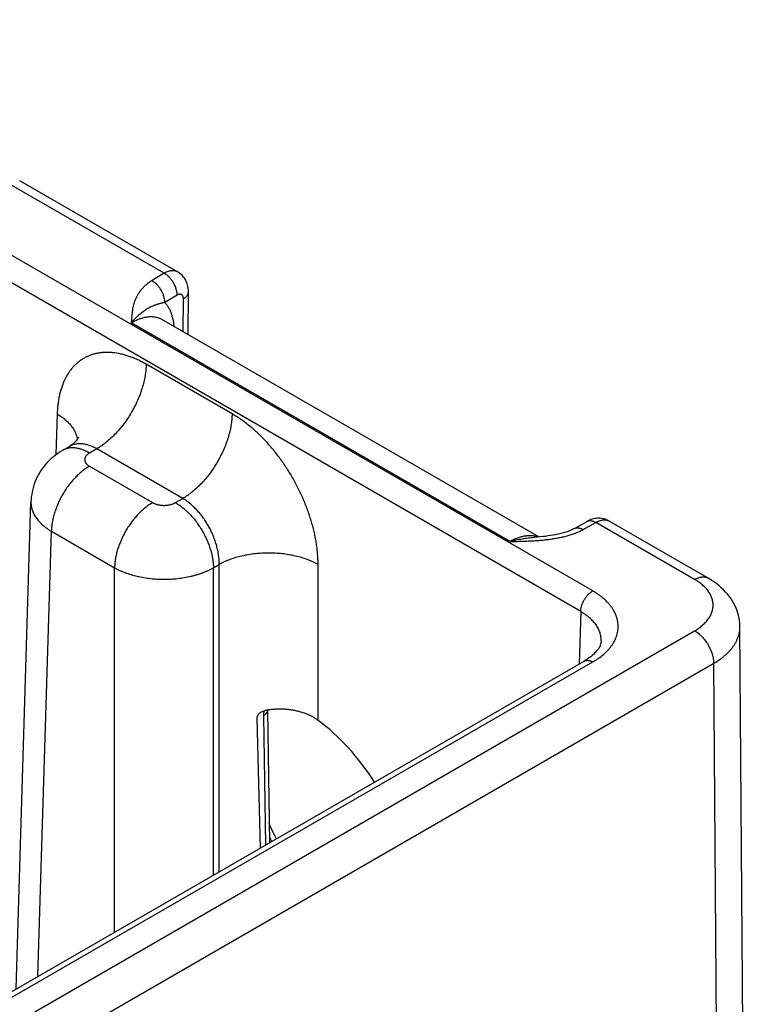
# Model space of a CAD drawing. Header units: inches. Extents: x 0 to 34, y 0 to 22.
# Tile 75 of 78: x 26.4 to 27.2, y 16.9 to 18. Entities that reach past the tile are written whole.
import ezdxf

# ---------------------------------------------------------------- set-up
doc = ezdxf.new("R2010")
doc.units = ezdxf.units.IN
doc.header["$LTSCALE"] = 1.87
doc.header["$MEASUREMENT"] = 0
doc.layers.get('0').update_dxf_attribs({"linetype": 'CONTINUOUS'})

msp = doc.modelspace()

# ---------------------------------------------------------------- linework, layer by layer
at = {"color": 7, "linetype": 'CONTINUOUS'}
for p, q in [((27.0583, 17.335), (24.4631, 18.8334)), ((27.0449, 17.312), (24.4497, 18.8104)), ((26.5805, 17.6893), (26.4041, 17.7911)), ((26.4192, 17.7926), (26.4192, 17.7926)), ((26.5954, 17.6908), (26.4192, 17.7926)), ((26.5805, 17.6893), (26.5668, 17.6811)), ((26.5949, 17.665), (26.5811, 17.6568)), ((26.6071, 17.621), (26.6074, 17.6688)), ((26.6015, 17.6242), (26.6018, 17.6609)), ((26.9659, 17.3901), (26.5435, 17.634)), ((26.9982, 17.3952), (26.5778, 17.6379)), ((26.6561, 17.5326), (26.5602, 17.5879)), ((26.461, 17.5326), (26.4596, 17.4869)), ((26.4746, 17.4962), (26.467, 17.4918)), ((26.5051, 17.4935), (26.497, 17.4888)), ((26.601, 17.4381), (26.5051, 17.4935)), ((26.497, 17.4741), (26.5675, 17.4335)), ((26.4154, 16.891), (26.4318, 17.4345)), ((26.4318, 17.4345), (26.4318, 17.4345)), ((26.5929, 17.4335), (26.601, 17.4381)), ((27.0378, 17.4046), (27.052, 17.4126)), ((27.0475, 17.4035), (27.0618, 17.4114)), ((27.172, 17.3478), (27.0618, 17.4114)), ((27.187, 17.3492), (27.0768, 17.4129)), ((26.4396, 16.905), (26.4546, 17.4015)), ((26.4546, 17.4015), (26.525, 17.3609)), ((26.6353, 17.3609), (26.6417, 17.3645)), ((26.6417, 17.0217), (26.6417, 17.3645)), ((26.752, 17.1906), (26.752, 17.3645)), ((26.525, 16.9543), (26.525, 17.3609)), ((26.6353, 17.018), (26.6353, 17.3609)), ((27.0449, 17.312), (27.0431, 17.2534)), ((24.8609, 15.9562), (27.172, 17.2906)), ((27.2307, 16.1996), (27.2225, 17.2951)), ((24.9117, 16.0228), (27.0488, 17.2567)), ((24.9212, 16.0218), (27.0583, 17.2558)), ((24.8821, 15.9199), (27.1932, 17.2543)), ((27.2014, 16.1581), (27.1932, 17.2543)), ((26.6955, 17.2018), (26.6955, 17.2022)), ((26.6955, 17.2018), (26.6978, 17.054)), ((26.6877, 17.0482), (26.684, 17.1929)), ((26.6911, 17.1957), (26.6933, 17.0514))]:
    msp.add_line(p, q, dxfattribs=at)
for points in [[(26.6074, 17.6688), (26.6074, 17.6701), (26.6073, 17.6717), (26.6071, 17.6732), (26.6068, 17.6747), (26.6065, 17.6762), (26.6061, 17.6776), (26.6056, 17.679), (26.605, 17.6803), (26.6044, 17.6815), (26.6037, 17.6828), (26.6029, 17.6839), (26.6021, 17.685), (26.6012, 17.6861), (26.6003, 17.6871), (26.5993, 17.688), (26.5982, 17.6889), (26.5971, 17.6897), (26.596, 17.6905), (26.5954, 17.6909)], [(26.4847, 17.5064), (26.4847, 17.5064), (26.4847, 17.5063), (26.4846, 17.5061), (26.4844, 17.5057), (26.4841, 17.5052), (26.4837, 17.5046), (26.4832, 17.5038), (26.4825, 17.5029), (26.4817, 17.5019), (26.4806, 17.5008), (26.4794, 17.4996), (26.478, 17.4984), (26.4763, 17.4972), (26.4746, 17.4962)], [(26.467, 17.4918), (26.4644, 17.4902), (26.4616, 17.4884), (26.459, 17.4865), (26.4565, 17.4844), (26.454, 17.4823), (26.4517, 17.4801), (26.4496, 17.4778), (26.4475, 17.4755), (26.4456, 17.473), (26.4437, 17.4705), (26.442, 17.468), (26.4405, 17.4653), (26.439, 17.4626), (26.4377, 17.4599), (26.4365, 17.4571), (26.4355, 17.4543), (26.4345, 17.4514), (26.4337, 17.4485), (26.4331, 17.4455), (26.4326, 17.4426), (26.4322, 17.4396), (26.4319, 17.4366), (26.4318, 17.4345)], [(27.0768, 17.4129), (27.0762, 17.4132), (27.0749, 17.4139), (27.0736, 17.4144), (27.0723, 17.4149), (27.0709, 17.4153), (27.0695, 17.4156), (27.0681, 17.4158), (27.0666, 17.416), (27.0652, 17.416), (27.0637, 17.416), (27.0622, 17.4159), (27.0607, 17.4157), (27.0593, 17.4154), (27.0578, 17.415), (27.0563, 17.4145), (27.0548, 17.4139), (27.0533, 17.4132), (27.052, 17.4126)], [(27.0378, 17.4046), (27.0369, 17.4041), (27.0357, 17.4036), (27.0345, 17.403), (27.0331, 17.4024), (27.0315, 17.4018), (27.0298, 17.4011), (27.028, 17.4005), (27.026, 17.3999), (27.0239, 17.3993), (27.0217, 17.3988), (27.0193, 17.3982), (27.0168, 17.3977), (27.0142, 17.3972), (27.0114, 17.3967), (27.0086, 17.3963), (27.0056, 17.3959), (27.0025, 17.3956), (26.9992, 17.3953), (26.9959, 17.395), (26.993, 17.3948)], [(27.2225, 17.2951), (27.2225, 17.2964), (27.2223, 17.2992), (27.222, 17.3019), (27.2216, 17.3047), (27.221, 17.3075), (27.2202, 17.3102), (27.2194, 17.3129), (27.2183, 17.3156), (27.2171, 17.3183), (27.2158, 17.321), (27.2142, 17.3236), (27.2126, 17.3262), (27.2107, 17.3288), (27.2087, 17.3313), (27.2065, 17.3338), (27.2042, 17.3363), (27.2017, 17.3386), (27.199, 17.341), (27.1962, 17.3432), (27.1932, 17.3453), (27.1901, 17.3474), (27.187, 17.3492)], [(27.0677, 17.2794), (27.0676, 17.2783), (27.0674, 17.277), (27.0671, 17.2757), (27.0666, 17.2744), (27.0661, 17.2731), (27.0654, 17.2718), (27.0646, 17.2705), (27.0637, 17.2693), (27.0627, 17.268), (27.0616, 17.2667), (27.0604, 17.2654), (27.0591, 17.2641), (27.0577, 17.2629), (27.0561, 17.2616), (27.0544, 17.2603), (27.0526, 17.2591), (27.0507, 17.2578), (27.0488, 17.2567)], [(26.7056, 17.0585), (26.7037, 17.0622), (26.7009, 17.0679), (26.6983, 17.0736), (26.6974, 17.0755)]]:
    msp.add_lwpolyline(points, dxfattribs=at)
msp.add_arc((26.9742, 17.1967), 0.3083, 206.1903, 207.278, dxfattribs=at)
msp.add_ellipse((26.7333, 17.0555), major_axis=(-0.0862, 0.1548), ratio=0.587319, start_param=-1.46877, end_param=-0.908998, dxfattribs=at)
for points, knots in [([(26.5954, 17.6909), (26.5951, 17.691), (26.5946, 17.6913), (26.5939, 17.6916), (26.593, 17.6918), (26.5922, 17.692), (26.5913, 17.6922), (26.5901, 17.6923), (26.5885, 17.6922), (26.5866, 17.6919), (26.5845, 17.6913), (26.5825, 17.6904), (26.5812, 17.6897), (26.5805, 17.6893)], [0, 0, 0, 0, 0.053855, 0.10796, 0.16257, 0.217929, 0.274264, 0.331785, 0.451027, 0.576898, 0.710152, 0.851173, 1, 1, 1, 1]), ([(26.5949, 17.665), (26.5949, 17.6655), (26.5948, 17.6666), (26.5946, 17.6683), (26.5943, 17.6701), (26.5938, 17.6718), (26.5932, 17.6736), (26.5925, 17.6754), (26.5916, 17.6772), (26.5907, 17.6789), (26.5896, 17.6805), (26.5885, 17.6821), (26.5873, 17.6836), (26.586, 17.685), (26.5847, 17.6863), (26.5833, 17.6874), (26.5819, 17.6885), (26.581, 17.689), (26.5805, 17.6893)], [0, 0, 0, 0, 0.055746, 0.113957, 0.174408, 0.236814, 0.300845, 0.366135, 0.432293, 0.498907, 0.56556, 0.631832, 0.69731, 0.761598, 0.824326, 0.885155, 0.943792, 1, 1, 1, 1]), ([(26.5668, 17.6811), (26.5661, 17.6807), (26.5649, 17.68), (26.5626, 17.6784), (26.56, 17.6763), (26.5571, 17.6736), (26.5546, 17.6708), (26.5524, 17.668), (26.5506, 17.665), (26.549, 17.662), (26.5477, 17.6589), (26.5467, 17.6559), (26.5458, 17.6527), (26.5452, 17.6496), (26.5447, 17.6465), (26.5443, 17.6434), (26.544, 17.6408), (26.5439, 17.6387), (26.5437, 17.6366), (26.5436, 17.635), (26.5435, 17.634)], [0, 0, 0, 0, 0.039358, 0.077779, 0.151911, 0.222696, 0.290486, 0.35569, 0.418732, 0.480025, 0.539956, 0.598864, 0.657035, 0.714696, 0.772024, 0.829146, 0.886148, 0.914623, 0.943088, 1, 1, 1, 1]), ([(26.5811, 17.6568), (26.5811, 17.6573), (26.5811, 17.6584), (26.5809, 17.6601), (26.5805, 17.6619), (26.5801, 17.6636), (26.5795, 17.6654), (26.5787, 17.6672), (26.5779, 17.6689), (26.5769, 17.6707), (26.5759, 17.6723), (26.5748, 17.6739), (26.5736, 17.6754), (26.5723, 17.6768), (26.571, 17.6781), (26.5696, 17.6792), (26.5682, 17.6802), (26.5672, 17.6808), (26.5668, 17.6811)], [0, 0, 0, 0, 0.055746, 0.113957, 0.174408, 0.236814, 0.300845, 0.366135, 0.432293, 0.498907, 0.56556, 0.631832, 0.69731, 0.761598, 0.824325, 0.885154, 0.943792, 1, 1, 1, 1]), ([(26.6018, 17.6609), (26.6018, 17.6611), (26.6018, 17.6617), (26.6017, 17.6626), (26.6014, 17.6635), (26.601, 17.6643), (26.6007, 17.6648), (26.6003, 17.6652), (26.5998, 17.6655), (26.5993, 17.6658), (26.5987, 17.6659), (26.5982, 17.666), (26.5975, 17.6659), (26.5969, 17.6658), (26.5963, 17.6657), (26.5959, 17.6655), (26.5954, 17.6653), (26.5951, 17.6651), (26.5949, 17.665)], [0, 0, 0, 0, 0.075349, 0.1467, 0.27731, 0.337301, 0.394358, 0.449241, 0.502917, 0.55645, 0.610926, 0.667335, 0.726494, 0.789037, 0.855357, 0.890016, 0.925685, 1, 1, 1, 1]), ([(26.6018, 17.6609), (26.6022, 17.6611), (26.6031, 17.6617), (26.6042, 17.6625), (26.6052, 17.6635), (26.606, 17.6645), (26.6066, 17.6655), (26.607, 17.6664), (26.6072, 17.6671), (26.6073, 17.6677), (26.6074, 17.6682), (26.6074, 17.6686), (26.6074, 17.6688)], [0, 0, 0, 0, 0.148322, 0.288953, 0.421978, 0.547801, 0.667179, 0.781251, 0.8368, 0.891616, 0.945934, 1, 1, 1, 1]), ([(26.5811, 17.6568), (26.5806, 17.6567), (26.5796, 17.6564), (26.578, 17.6561), (26.5766, 17.6558), (26.5752, 17.6554), (26.5738, 17.655), (26.5725, 17.6546), (26.5713, 17.6542), (26.5701, 17.6537), (26.5689, 17.6533), (26.5674, 17.6526), (26.5655, 17.6518), (26.5633, 17.6506), (26.5611, 17.6494), (26.5589, 17.648), (26.5568, 17.6465), (26.5546, 17.6448), (26.5528, 17.6433), (26.5513, 17.642), (26.5498, 17.6407), (26.548, 17.6388), (26.5457, 17.6365), (26.5443, 17.6348), (26.5435, 17.634)], [0, 0, 0, 0, 0.036528, 0.071401, 0.104809, 0.136938, 0.167955, 0.198018, 0.227291, 0.255932, 0.284081, 0.31187, 0.366858, 0.421788, 0.477405, 0.534333, 0.593081, 0.654042, 0.717534, 0.750298, 0.783767, 0.852883, 0.92496, 1, 1, 1, 1]), ([(26.5811, 17.6568), (26.5815, 17.6563), (26.5822, 17.6555), (26.5835, 17.6538), (26.585, 17.6514), (26.5866, 17.6484), (26.588, 17.6451), (26.5891, 17.6416), (26.5901, 17.638), (26.5908, 17.6341), (26.5912, 17.6314), (26.5913, 17.6301)], [0, 0, 0, 0, 0.055297, 0.111308, 0.225727, 0.34379, 0.465908, 0.592405, 0.723505, 0.859347, 1, 1, 1, 1]), ([(26.5435, 17.634), (26.5443, 17.6344), (26.5459, 17.6353), (26.5482, 17.6366), (26.5506, 17.6377), (26.5537, 17.6389), (26.5568, 17.6398), (26.5598, 17.6405), (26.562, 17.6408), (26.5642, 17.641), (26.5663, 17.641), (26.5684, 17.6409), (26.5704, 17.6406), (26.5724, 17.6402), (26.5742, 17.6396), (26.576, 17.6388), (26.5772, 17.6382), (26.5778, 17.6379)], [0, 0, 0, 0, 0.075812, 0.149615, 0.221389, 0.291131, 0.424554, 0.488391, 0.550403, 0.610702, 0.669432, 0.72676, 0.782882, 0.838017, 0.892407, 0.946311, 1, 1, 1, 1]), ([(26.5602, 17.5879), (26.5595, 17.5884), (26.5579, 17.5892), (26.5555, 17.5905), (26.5532, 17.5917), (26.55, 17.5932), (26.5461, 17.5949), (26.5414, 17.5967), (26.5368, 17.5981), (26.5308, 17.5997), (26.5247, 17.6007), (26.5188, 17.6011), (26.5145, 17.6011), (26.5104, 17.6008), (26.5063, 17.6002), (26.5023, 17.5993), (26.4985, 17.5981), (26.4949, 17.5966), (26.4913, 17.5948), (26.488, 17.5928), (26.4848, 17.5904), (26.4818, 17.5878), (26.4789, 17.5849), (26.4763, 17.5818), (26.4738, 17.5784), (26.4715, 17.5747), (26.4695, 17.5709), (26.4677, 17.5668), (26.466, 17.5624), (26.4646, 17.5579), (26.4634, 17.5532), (26.4625, 17.5483), (26.4619, 17.544), (26.4615, 17.5406), (26.4612, 17.537), (26.4611, 17.5344), (26.461, 17.5326)], [0, 0, 0, 0, 0.018771, 0.037316, 0.055633, 0.073719, 0.109193, 0.14374, 0.177372, 0.210106, 0.272974, 0.303233, 0.332778, 0.361682, 0.390032, 0.417925, 0.445466, 0.472768, 0.49995, 0.527133, 0.554436, 0.58198, 0.609877, 0.638231, 0.66714, 0.696689, 0.726954, 0.757997, 0.789867, 0.822605, 0.856242, 0.890796, 0.926274, 0.944362, 0.962681, 1, 1, 1, 1]), ([(26.5602, 17.5879), (26.5602, 17.5858), (26.56, 17.5814), (26.5591, 17.5748), (26.5577, 17.5681), (26.5558, 17.5612), (26.5535, 17.5543), (26.5507, 17.5474), (26.5474, 17.5407), (26.5438, 17.534), (26.5398, 17.5276), (26.5355, 17.5215), (26.5309, 17.5157), (26.5261, 17.5103), (26.521, 17.5053), (26.5167, 17.5015), (26.5131, 17.4988), (26.5096, 17.4963), (26.5069, 17.4945), (26.5051, 17.4935)], [0, 0, 0, 0, 0.056204, 0.114844, 0.175676, 0.238405, 0.302691, 0.368163, 0.434426, 0.501069, 0.567674, 0.633825, 0.699113, 0.763148, 0.825561, 0.886022, 0.915434, 0.944253, 1, 1, 1, 1]), ([(26.461, 17.5326), (26.4626, 17.5316), (26.4656, 17.5297), (26.4697, 17.5265), (26.4734, 17.5231), (26.4765, 17.5196), (26.4787, 17.5165), (26.4802, 17.5139), (26.4812, 17.512), (26.482, 17.5101), (26.4827, 17.5082), (26.4832, 17.5062), (26.4834, 17.5049), (26.4835, 17.5043)], [0, 0, 0, 0, 0.146503, 0.286379, 0.419577, 0.546259, 0.666825, 0.725039, 0.781995, 0.837819, 0.892654, 0.946657, 1, 1, 1, 1]), ([(26.6561, 17.5326), (26.6561, 17.5304), (26.6558, 17.5261), (26.6549, 17.5195), (26.6536, 17.5127), (26.6517, 17.5059), (26.6493, 17.499), (26.6465, 17.4921), (26.6433, 17.4853), (26.6397, 17.4787), (26.6357, 17.4723), (26.6314, 17.4661), (26.6268, 17.4603), (26.6219, 17.4549), (26.6169, 17.45), (26.6125, 17.4462), (26.609, 17.4434), (26.6055, 17.4409), (26.6028, 17.4392), (26.601, 17.4381)], [0, 0, 0, 0, 0.056204, 0.114844, 0.175676, 0.238405, 0.302691, 0.368163, 0.434426, 0.501069, 0.567674, 0.633825, 0.699113, 0.763148, 0.825561, 0.886022, 0.915434, 0.944253, 1, 1, 1, 1]), ([(26.752, 17.3645), (26.752, 17.3655), (26.752, 17.3674), (26.7519, 17.3702), (26.7518, 17.373), (26.7515, 17.3759), (26.7513, 17.3788), (26.7509, 17.3828), (26.7502, 17.3877), (26.7492, 17.3937), (26.7479, 17.3998), (26.7464, 17.4059), (26.7448, 17.412), (26.7429, 17.4182), (26.7408, 17.4243), (26.7384, 17.4305), (26.7359, 17.4366), (26.7332, 17.4427), (26.7303, 17.4487), (26.7273, 17.4546), (26.723, 17.4624), (26.7183, 17.47), (26.7134, 17.4774), (26.7095, 17.4828), (26.7056, 17.4881), (26.7015, 17.4931), (26.6973, 17.498), (26.693, 17.5028), (26.6886, 17.5073), (26.6841, 17.5116), (26.6796, 17.5157), (26.675, 17.5195), (26.6703, 17.5232), (26.6664, 17.526), (26.6632, 17.5282), (26.6609, 17.5297), (26.6585, 17.5312), (26.6569, 17.5321), (26.6561, 17.5326)], [0, 0, 0, 0, 0.01391, 0.027977, 0.042197, 0.056569, 0.071089, 0.085754, 0.1155, 0.145777, 0.176551, 0.207783, 0.239431, 0.271452, 0.303803, 0.336437, 0.369305, 0.402358, 0.435546, 0.468818, 0.502123, 0.56862, 0.601716, 0.634641, 0.667346, 0.699781, 0.731899, 0.763656, 0.795008, 0.825914, 0.856333, 0.886231, 0.915574, 0.944332, 0.958484, 0.97248, 0.98632, 1, 1, 1, 1]), ([(26.5051, 17.4935), (26.5037, 17.4943), (26.5017, 17.4953), (26.4989, 17.4966), (26.4968, 17.4973), (26.4948, 17.498), (26.4927, 17.4985), (26.4907, 17.4988), (26.4888, 17.4991), (26.4868, 17.4992), (26.4849, 17.4992), (26.4831, 17.499), (26.4812, 17.4987), (26.4795, 17.4983), (26.4778, 17.4977), (26.4762, 17.497), (26.4751, 17.4965), (26.4746, 17.4962)], [0, 0, 0, 0, 0.14636, 0.216859, 0.285561, 0.352491, 0.417692, 0.481231, 0.543198, 0.603701, 0.66287, 0.720864, 0.777862, 0.834058, 0.88966, 0.944895, 1, 1, 1, 1]), ([(26.497, 17.4888), (26.4957, 17.4896), (26.4936, 17.4907), (26.4908, 17.4919), (26.4881, 17.4929), (26.4855, 17.4937), (26.4828, 17.4942), (26.4808, 17.4945), (26.4789, 17.4946), (26.4771, 17.4946), (26.4752, 17.4945), (26.4735, 17.4942), (26.4718, 17.4938), (26.4701, 17.4933), (26.4685, 17.4926), (26.4675, 17.4921), (26.467, 17.4918)], [0, 0, 0, 0, 0.148542, 0.219948, 0.28942, 0.422584, 0.486421, 0.548509, 0.608954, 0.667885, 0.725458, 0.781853, 0.837273, 0.891942, 0.9461, 1, 1, 1, 1]), ([(26.497, 17.4888), (26.4968, 17.4887), (26.4964, 17.4885), (26.4957, 17.488), (26.4948, 17.4873), (26.4939, 17.4864), (26.4931, 17.4855), (26.4926, 17.4847), (26.4923, 17.484), (26.4921, 17.4835), (26.492, 17.483), (26.4919, 17.4825), (26.4918, 17.482), (26.4918, 17.4815), (26.4918, 17.481), (26.4919, 17.4805), (26.492, 17.48), (26.4921, 17.4795), (26.4923, 17.479), (26.4926, 17.4783), (26.493, 17.4777), (26.4935, 17.477), (26.494, 17.4764), (26.4948, 17.4757), (26.4957, 17.475), (26.4964, 17.4745), (26.4968, 17.4743), (26.497, 17.4741)], [0, 0, 0, 0, 0.037619, 0.074291, 0.144717, 0.211305, 0.274244, 0.333902, 0.362694, 0.390896, 0.418609, 0.445947, 0.473031, 0.499985, 0.526939, 0.554022, 0.58136, 0.609074, 0.637275, 0.666066, 0.725726, 0.756773, 0.788694, 0.855284, 0.925707, 0.962379, 1, 1, 1, 1]), ([(26.497, 17.4741), (26.4956, 17.4733), (26.4928, 17.4715), (26.4888, 17.4685), (26.4848, 17.465), (26.4809, 17.4612), (26.4772, 17.4571), (26.4736, 17.4526), (26.4703, 17.4479), (26.4673, 17.4429), (26.4645, 17.4379), (26.462, 17.4326), (26.4598, 17.4273), (26.458, 17.422), (26.4566, 17.4168), (26.4555, 17.4116), (26.4548, 17.4065), (26.4547, 17.4032), (26.4546, 17.4015)], [0, 0, 0, 0, 0.055748, 0.113969, 0.174431, 0.236845, 0.30088, 0.366169, 0.43232, 0.498926, 0.56557, 0.631833, 0.697306, 0.761592, 0.824322, 0.885155, 0.943796, 1, 1, 1, 1]), ([(26.4318, 17.4345), (26.4318, 17.4337), (26.4318, 17.4322), (26.432, 17.43), (26.4325, 17.4277), (26.4331, 17.4255), (26.4339, 17.4232), (26.4349, 17.421), (26.4361, 17.4189), (26.4375, 17.4167), (26.439, 17.4146), (26.4408, 17.4126), (26.4427, 17.4106), (26.4447, 17.4086), (26.447, 17.4067), (26.4494, 17.4049), (26.4519, 17.4032), (26.4537, 17.4021), (26.4546, 17.4015)], [0, 0, 0, 0, 0.053724, 0.107696, 0.162179, 0.217425, 0.273665, 0.331112, 0.38995, 0.450341, 0.512419, 0.576289, 0.642031, 0.709701, 0.779332, 0.850936, 0.9245, 1, 1, 1, 1]), ([(26.5675, 17.4335), (26.5661, 17.4327), (26.5632, 17.4309), (26.5592, 17.4278), (26.5552, 17.4244), (26.5513, 17.4206), (26.5476, 17.4164), (26.5441, 17.4119), (26.5407, 17.4072), (26.5377, 17.4023), (26.5349, 17.3972), (26.5324, 17.392), (26.5302, 17.3867), (26.5284, 17.3814), (26.527, 17.3761), (26.5259, 17.3709), (26.5253, 17.3658), (26.5251, 17.3625), (26.525, 17.3609)], [0, 0, 0, 0, 0.055748, 0.113969, 0.174431, 0.236845, 0.30088, 0.366169, 0.43232, 0.498926, 0.56557, 0.631833, 0.697306, 0.761592, 0.824322, 0.885155, 0.943796, 1, 1, 1, 1]), ([(26.5675, 17.4335), (26.5677, 17.4334), (26.5681, 17.4331), (26.569, 17.4327), (26.5702, 17.4322), (26.5717, 17.4316), (26.5733, 17.4312), (26.575, 17.4309), (26.5767, 17.4306), (26.5784, 17.4305), (26.5802, 17.4304), (26.5819, 17.4305), (26.5837, 17.4306), (26.5854, 17.4309), (26.5871, 17.4312), (26.5887, 17.4316), (26.5902, 17.4322), (26.5914, 17.4327), (26.5923, 17.4331), (26.5927, 17.4334), (26.5929, 17.4335)], [0, 0, 0, 0, 0.027602, 0.055852, 0.114188, 0.174791, 0.237359, 0.301554, 0.366995, 0.433284, 0.5, 0.566716, 0.633005, 0.698447, 0.76264, 0.82521, 0.885811, 0.94415, 0.972399, 1, 1, 1, 1]), ([(26.5929, 17.4335), (26.5943, 17.4327), (26.5971, 17.4309), (26.6012, 17.4278), (26.6052, 17.4244), (26.609, 17.4206), (26.6128, 17.4164), (26.6163, 17.4119), (26.6196, 17.4072), (26.6227, 17.4023), (26.6255, 17.3972), (26.628, 17.392), (26.6301, 17.3867), (26.6319, 17.3814), (26.6334, 17.3761), (26.6344, 17.3709), (26.6351, 17.3658), (26.6353, 17.3625), (26.6353, 17.3609)], [0, 0, 0, 0, 0.055748, 0.113969, 0.174431, 0.236845, 0.30088, 0.366169, 0.43232, 0.498926, 0.56557, 0.631833, 0.697306, 0.761592, 0.824322, 0.885155, 0.943796, 1, 1, 1, 1]), ([(26.6417, 17.3645), (26.6417, 17.3662), (26.6417, 17.3696), (26.6412, 17.3748), (26.6402, 17.3801), (26.639, 17.3854), (26.6373, 17.3908), (26.6353, 17.3962), (26.6329, 17.4015), (26.6303, 17.4067), (26.6278, 17.4108), (26.6257, 17.4141), (26.6235, 17.4172), (26.6206, 17.4209), (26.617, 17.4251), (26.6132, 17.429), (26.6092, 17.4325), (26.6052, 17.4355), (26.6024, 17.4373), (26.601, 17.4381)], [0, 0, 0, 0, 0.057024, 0.11632, 0.177645, 0.240715, 0.305198, 0.370737, 0.436952, 0.503447, 0.569822, 0.602844, 0.635687, 0.700639, 0.764315, 0.826373, 0.886504, 0.944448, 1, 1, 1, 1]), ([(27.052, 17.4126), (27.0522, 17.4127), (27.0525, 17.4128), (27.053, 17.413), (27.0536, 17.4132), (27.0543, 17.4134), (27.0553, 17.4134), (27.0565, 17.4134), (27.0578, 17.4131), (27.0591, 17.4127), (27.0604, 17.4122), (27.0613, 17.4117), (27.0618, 17.4114)], [0, 0, 0, 0, 0.053671, 0.107619, 0.162101, 0.217362, 0.331024, 0.450249, 0.576192, 0.709602, 0.850855, 1, 1, 1, 1]), ([(27.0618, 17.4114), (27.0621, 17.4116), (27.0628, 17.412), (27.0642, 17.4127), (27.0659, 17.4134), (27.0679, 17.4139), (27.0699, 17.4143), (27.0715, 17.4143), (27.0727, 17.4142), (27.0736, 17.4141), (27.0745, 17.4139), (27.0753, 17.4136), (27.0761, 17.4133), (27.0766, 17.413), (27.0768, 17.4129)], [0, 0, 0, 0, 0.075109, 0.148334, 0.289022, 0.422141, 0.548042, 0.667452, 0.725097, 0.781571, 0.837071, 0.891816, 0.946042, 1, 1, 1, 1]), ([(26.9659, 17.3901), (26.9677, 17.3901), (26.9713, 17.3902), (26.9768, 17.3904), (26.9822, 17.3905), (26.9876, 17.3908), (26.993, 17.391), (26.9984, 17.3914), (27.0038, 17.3919), (27.0082, 17.3924), (27.0117, 17.3929), (27.0144, 17.3933), (27.017, 17.3937), (27.0196, 17.3942), (27.0221, 17.3947), (27.0255, 17.3954), (27.0296, 17.3964), (27.0344, 17.3979), (27.0383, 17.3992), (27.0413, 17.4005), (27.0435, 17.4014), (27.0455, 17.4024), (27.0469, 17.4031), (27.0475, 17.4035)], [0, 0, 0, 0, 0.065012, 0.130014, 0.194993, 0.259926, 0.32478, 0.389504, 0.454027, 0.518257, 0.550226, 0.582073, 0.613778, 0.645318, 0.67667, 0.707808, 0.769315, 0.829584, 0.888328, 0.917035, 0.945243, 0.972911, 1, 1, 1, 1]), ([(27.0378, 17.4046), (27.038, 17.4047), (27.0383, 17.4049), (27.0388, 17.4051), (27.0393, 17.4053), (27.0401, 17.4054), (27.0411, 17.4055), (27.0423, 17.4055), (27.0436, 17.4052), (27.0449, 17.4048), (27.0462, 17.4042), (27.0471, 17.4038), (27.0475, 17.4035)], [0, 0, 0, 0, 0.053689, 0.107643, 0.162122, 0.217372, 0.331, 0.45019, 0.576109, 0.709519, 0.850799, 1, 1, 1, 1]), ([(26.9973, 17.3951), (26.9968, 17.3953), (26.9956, 17.3956), (26.9939, 17.396), (26.9921, 17.3963), (26.9896, 17.3966), (26.9864, 17.3966), (26.9825, 17.3962), (26.9784, 17.3953), (26.9743, 17.394), (26.9701, 17.3923), (26.9673, 17.3909), (26.9659, 17.3901)], [0, 0, 0, 0, 0.05391, 0.108489, 0.163882, 0.220223, 0.336167, 0.457173, 0.583809, 0.716423, 0.855164, 1, 1, 1, 1]), ([(26.9659, 17.3901), (26.9671, 17.3904), (26.9693, 17.391), (26.9727, 17.3919), (26.9761, 17.3926), (26.9806, 17.3934), (26.9851, 17.3941), (26.9896, 17.3945), (26.9919, 17.3947), (26.993, 17.3948)], [0, 0, 0, 0, 0.128558, 0.256097, 0.382616, 0.508117, 0.756033, 0.878503, 1, 1, 1, 1]), ([(26.752, 17.3645), (26.7511, 17.3651), (26.7492, 17.366), (26.7463, 17.3674), (26.7433, 17.3687), (26.7391, 17.3704), (26.7336, 17.3722), (26.7267, 17.374), (26.7195, 17.3755), (26.712, 17.3765), (26.7045, 17.3771), (26.6969, 17.3773), (26.6892, 17.3771), (26.6817, 17.3765), (26.6743, 17.3755), (26.6671, 17.374), (26.6601, 17.3722), (26.6546, 17.3704), (26.6504, 17.3687), (26.6474, 17.3674), (26.6445, 17.366), (26.6426, 17.3651), (26.6417, 17.3645)], [0, 0, 0, 0, 0.027447, 0.055573, 0.084353, 0.113757, 0.174287, 0.236862, 0.301125, 0.366684, 0.43312, 0.5, 0.56688, 0.633316, 0.698875, 0.763138, 0.825713, 0.886243, 0.915647, 0.944427, 0.972553, 1, 1, 1, 1]), ([(26.525, 17.3609), (26.5259, 17.3603), (26.5278, 17.3593), (26.5307, 17.3579), (26.5337, 17.3566), (26.538, 17.355), (26.5435, 17.3531), (26.5504, 17.3513), (26.5576, 17.3498), (26.565, 17.3488), (26.5726, 17.3482), (26.5802, 17.348), (26.5878, 17.3482), (26.5954, 17.3488), (26.6028, 17.3498), (26.6088, 17.351), (26.6135, 17.3522), (26.6169, 17.3532), (26.6203, 17.3542), (26.6235, 17.3554), (26.6266, 17.3566), (26.6296, 17.3579), (26.6325, 17.3593), (26.6344, 17.3603), (26.6353, 17.3609)], [0, 0, 0, 0, 0.027482, 0.055637, 0.084438, 0.113857, 0.174402, 0.236975, 0.30122, 0.366751, 0.433152, 0.499992, 0.566832, 0.633233, 0.698763, 0.763009, 0.794531, 0.825589, 0.85614, 0.886143, 0.915562, 0.944364, 0.972518, 1, 1, 1, 1]), ([(27.172, 17.3478), (27.1727, 17.3482), (27.1741, 17.3489), (27.1761, 17.3497), (27.1781, 17.3503), (27.1801, 17.3506), (27.1817, 17.3507), (27.1829, 17.3506), (27.1838, 17.3505), (27.1847, 17.3503), (27.1855, 17.35), (27.1863, 17.3497), (27.1868, 17.3494), (27.187, 17.3492)], [0, 0, 0, 0, 0.148569, 0.289427, 0.422615, 0.548501, 0.667827, 0.72541, 0.781814, 0.837244, 0.891923, 0.946091, 1, 1, 1, 1]), ([(27.172, 17.2906), (27.1728, 17.2911), (27.1744, 17.292), (27.1766, 17.2935), (27.1788, 17.2951), (27.1807, 17.2967), (27.1826, 17.2984), (27.1848, 17.3006), (27.1872, 17.3036), (27.1892, 17.3067), (27.1905, 17.3093), (27.1912, 17.3113), (27.1918, 17.3132), (27.1922, 17.3152), (27.1925, 17.3172), (27.1926, 17.3192), (27.1925, 17.3212), (27.1922, 17.3232), (27.1918, 17.3251), (27.1912, 17.3271), (27.1905, 17.329), (27.1895, 17.3309), (27.1885, 17.3328), (27.1872, 17.3347), (27.1858, 17.3365), (27.1843, 17.3383), (27.1826, 17.34), (27.1807, 17.3417), (27.1787, 17.3433), (27.1766, 17.3449), (27.1744, 17.3464), (27.1728, 17.3473), (27.172, 17.3478)], [0, 0, 0, 0, 0.037614, 0.074282, 0.109985, 0.144719, 0.178492, 0.211322, 0.27425, 0.333898, 0.362684, 0.390882, 0.418591, 0.445926, 0.473006, 0.499956, 0.526908, 0.553988, 0.581324, 0.609035, 0.637233, 0.666022, 0.695489, 0.725711, 0.756754, 0.788672, 0.821504, 0.855278, 0.890012, 0.925716, 0.962385, 1, 1, 1, 1]), ([(27.0449, 17.312), (27.0449, 17.3125), (27.045, 17.3135), (27.0452, 17.3151), (27.0455, 17.3168), (27.046, 17.3185), (27.0465, 17.3201), (27.0472, 17.3218), (27.048, 17.3235), (27.0489, 17.3251), (27.0499, 17.3267), (27.0509, 17.3282), (27.052, 17.3296), (27.0532, 17.3309), (27.0544, 17.3321), (27.0557, 17.3332), (27.057, 17.3342), (27.0579, 17.3347), (27.0583, 17.335)], [0, 0, 0, 0, 0.056204, 0.114845, 0.175678, 0.238408, 0.302694, 0.368167, 0.43443, 0.501074, 0.56768, 0.633831, 0.69912, 0.763155, 0.825569, 0.886031, 0.944252, 1, 1, 1, 1]), ([(27.0583, 17.2558), (27.0594, 17.2564), (27.0616, 17.2577), (27.0657, 17.2605), (27.0695, 17.2634), (27.0729, 17.2665), (27.0753, 17.2689), (27.0774, 17.2714), (27.0794, 17.2739), (27.0811, 17.2765), (27.0826, 17.2791), (27.0839, 17.2817), (27.0849, 17.2844), (27.0857, 17.2871), (27.0863, 17.2899), (27.0867, 17.2926), (27.0868, 17.2954), (27.0867, 17.2981), (27.0863, 17.3009), (27.0857, 17.3036), (27.0849, 17.3063), (27.0839, 17.309), (27.0826, 17.3117), (27.0811, 17.3143), (27.0794, 17.3169), (27.0774, 17.3194), (27.0745, 17.3227), (27.0713, 17.3258), (27.0676, 17.3288), (27.0647, 17.3309), (27.0616, 17.333), (27.0594, 17.3343), (27.0583, 17.335)], [0, 0, 0, 0, 0.037618, 0.074283, 0.144694, 0.178468, 0.211299, 0.243216, 0.27426, 0.304481, 0.333946, 0.362732, 0.390929, 0.418639, 0.445973, 0.473052, 0.500002, 0.526952, 0.554031, 0.581365, 0.609075, 0.637272, 0.666058, 0.695523, 0.725744, 0.756788, 0.788705, 0.855284, 0.890017, 0.925717, 0.962382, 1, 1, 1, 1]), ([(27.0677, 17.2794), (27.0677, 17.2802), (27.0677, 17.2817), (27.0675, 17.284), (27.0671, 17.2862), (27.0665, 17.2885), (27.0656, 17.2907), (27.0646, 17.2928), (27.0634, 17.295), (27.0621, 17.2971), (27.0605, 17.2992), (27.0582, 17.3019), (27.0555, 17.3045), (27.0525, 17.3069), (27.0501, 17.3087), (27.0476, 17.3104), (27.0458, 17.3114), (27.0449, 17.312)], [0, 0, 0, 0, 0.054131, 0.108416, 0.163124, 0.218513, 0.274824, 0.33228, 0.391076, 0.451383, 0.513347, 0.577082, 0.710149, 0.77964, 0.851118, 0.924578, 1, 1, 1, 1]), ([(27.172, 17.2906), (27.1727, 17.2902), (27.1741, 17.2893), (27.1762, 17.2878), (27.1782, 17.286), (27.1801, 17.2841), (27.182, 17.282), (27.1837, 17.2798), (27.1854, 17.2775), (27.1869, 17.275), (27.1883, 17.2724), (27.1896, 17.2698), (27.1906, 17.2672), (27.1915, 17.2645), (27.1923, 17.2619), (27.1928, 17.2593), (27.1931, 17.2568), (27.1932, 17.2551), (27.1932, 17.2543)], [0, 0, 0, 0, 0.055748, 0.113969, 0.174431, 0.236845, 0.30088, 0.366169, 0.43232, 0.498926, 0.56557, 0.631833, 0.697306, 0.761592, 0.824322, 0.885155, 0.943796, 1, 1, 1, 1]), ([(27.1932, 17.2543), (27.1955, 17.2556), (27.1988, 17.2576), (27.2029, 17.2607), (27.2057, 17.263), (27.2084, 17.2654), (27.2108, 17.2678), (27.213, 17.2704), (27.215, 17.273), (27.2168, 17.2756), (27.2183, 17.2783), (27.2196, 17.281), (27.2207, 17.2838), (27.2215, 17.2866), (27.2221, 17.2894), (27.2225, 17.2922), (27.2225, 17.2941), (27.2225, 17.2951)], [0, 0, 0, 0, 0.149034, 0.220626, 0.290242, 0.357896, 0.423623, 0.48748, 0.54955, 0.609939, 0.668782, 0.726239, 0.782494, 0.837758, 0.892263, 0.946257, 1, 1, 1, 1]), ([(27.0488, 17.2567), (27.049, 17.2568), (27.0493, 17.257), (27.0498, 17.2572), (27.0503, 17.2574), (27.0511, 17.2575), (27.052, 17.2576), (27.0532, 17.2576), (27.0545, 17.2574), (27.0557, 17.257), (27.057, 17.2565), (27.0579, 17.256), (27.0583, 17.2558)], [0, 0, 0, 0, 0.053914, 0.108086, 0.162769, 0.218204, 0.332118, 0.451454, 0.57735, 0.710549, 0.851419, 1, 1, 1, 1]), ([(26.684, 17.1929), (26.6839, 17.1932), (26.684, 17.1938), (26.6842, 17.1946), (26.6845, 17.1955), (26.685, 17.1965), (26.6857, 17.1976), (26.6866, 17.1985), (26.6876, 17.1993), (26.689, 17.2002), (26.6908, 17.2011), (26.6927, 17.2017), (26.694, 17.202), (26.6947, 17.2021)], [0, 0, 0, 0, 0.05554, 0.112172, 0.17005, 0.229201, 0.350882, 0.413331, 0.476624, 0.605141, 0.735645, 0.867438, 1, 1, 1, 1]), ([(26.6955, 17.2018), (26.6955, 17.2017), (26.6955, 17.2014), (26.6955, 17.201), (26.6954, 17.2006), (26.6952, 17.2), (26.6949, 17.1993), (26.6944, 17.1985), (26.6938, 17.1977), (26.693, 17.197), (26.6921, 17.1963), (26.6915, 17.1959), (26.6911, 17.1957)], [0, 0, 0, 0, 0.053428, 0.107132, 0.16138, 0.216429, 0.329767, 0.44885, 0.574859, 0.708543, 0.850254, 1, 1, 1, 1]), ([(26.6915, 17.2013), (26.6914, 17.2008), (26.6913, 17.1996), (26.6912, 17.1978), (26.6911, 17.1964), (26.6911, 17.1957)], [0, 0, 0, 0, 0.257458, 0.634475, 1, 1, 1, 1]), ([(26.7329, 17.1999), (26.7314, 17.2003), (26.7284, 17.2011), (26.7238, 17.202), (26.7191, 17.2027), (26.7127, 17.2032), (26.7061, 17.2031), (26.6996, 17.2027), (26.6963, 17.2023), (26.6947, 17.2021)], [0, 0, 0, 0, 0.12019, 0.242005, 0.365369, 0.490163, 0.743315, 0.871345, 1, 1, 1, 1]), ([(26.752, 17.1906), (26.7506, 17.1916), (26.7477, 17.1936), (26.743, 17.1961), (26.7381, 17.1982), (26.7347, 17.1994), (26.7329, 17.1999)], [0, 0, 0, 0, 0.244083, 0.491915, 0.743824, 1, 1, 1, 1])]:
    msp.add_open_spline(points, degree=3, knots=knots, dxfattribs=at)
msp.add_open_spline([(27.052, 17.4126), (27.052, 17.4126), (27.052, 17.4126), (27.052, 17.4126)], degree=3, dxfattribs=at)

doc.saveas('drawing.dxf')
